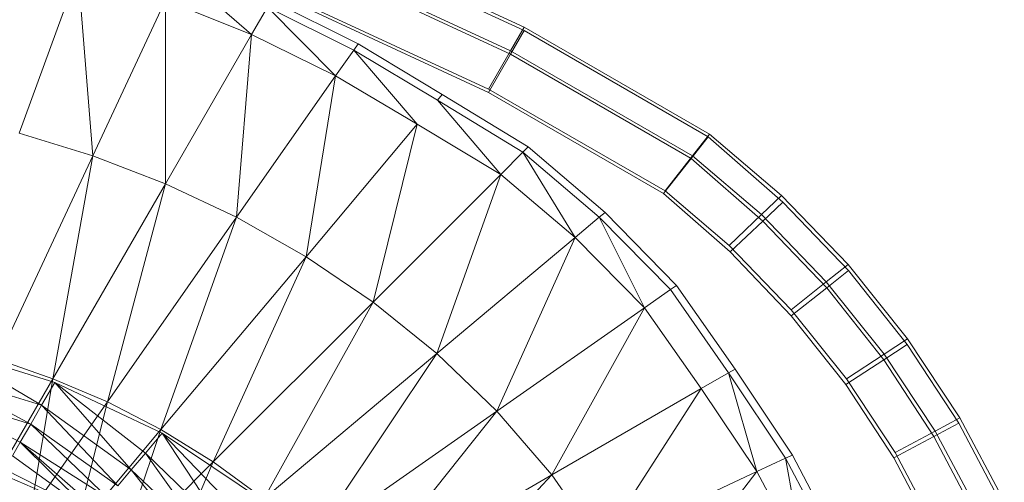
# Model space of a CAD drawing. Header units: metres. Extents: x 397.7 to 427.5, y 12.7 to 28.4.
# Tile 92 of 139: x 408.1106 to 408.265, y 27.3053 to 27.3779. Entities that reach past the tile are written whole.
import ezdxf

# ---------------------------------------------------------------- set-up
doc = ezdxf.new("R2010")
doc.units = ezdxf.units.M
doc.layers.add('A-DETL-____-MBND', color=7, linetype='Continuous', lineweight=18)

# ---------------------------------------------------------------- blocks, each defined once
blk = doc.blocks.new('Family - Inodor P2-153136-05_CLI_AIGUA_P2')
at = {"layer": 'A-DETL-____-MBND', "color": 253, "true_color": 0xaaaaaa}
for p, q in [((0.63706, 0.34544), (0.60692, 0.35938)), ((0.63706, 0.34544), (0.60692, 0.35938)), ((0.60725, 0.35872), (0.63705, 0.34489)), ((0.60725, 0.35872), (0.63705, 0.34489)), ((0.63493, 0.34172), (0.60515, 0.3555)), ((0.63493, 0.34172), (0.60515, 0.3555)), ((0.56708, 0.35412), (0.55786, 0.32879)), ((0.5694, 0.32526), (0.56708, 0.35412)), ((0.58289, 0.3542), (0.59431, 0.34429)), ((0.60549, 0.35484), (0.63492, 0.34118)), ((0.60549, 0.35484), (0.63492, 0.34118)), ((0.5808, 0.34971), (0.5694, 0.32526)), ((0.58079, 0.32087), (0.5808, 0.34971)), ((0.59431, 0.34429), (0.5808, 0.34971)), ((0.59737, 0.3496), (0.61101, 0.34281)), ((0.63148, 0.33571), (0.6023, 0.34921)), ((0.63148, 0.33571), (0.6023, 0.34921)), ((0.59678, 0.34858), (0.59431, 0.34429)), ((0.61033, 0.34184), (0.59678, 0.34858)), ((0.59678, 0.34858), (0.60749, 0.33779)), ((0.63146, 0.33517), (0.60263, 0.34856)), ((0.63146, 0.33517), (0.60263, 0.34856)), ((0.63146, 0.33517), (0.60263, 0.34856)), ((0.60263, 0.34856), (0.63146, 0.33517)), ((0.63492, 0.34118), (0.63705, 0.34489)), ((0.63705, 0.34489), (0.63492, 0.34118)), ((0.63493, 0.34172), (0.63706, 0.34544)), ((0.63706, 0.34544), (0.63493, 0.34172)), ((0.63705, 0.34489), (0.66592, 0.32822)), ((0.63705, 0.34489), (0.66592, 0.32822)), ((0.66612, 0.32867), (0.63706, 0.34544)), ((0.66612, 0.32867), (0.63706, 0.34544)), ((0.59431, 0.34429), (0.58079, 0.32087)), ((0.59196, 0.31561), (0.59431, 0.34429)), ((0.60749, 0.33779), (0.59431, 0.34429)), ((0.61101, 0.34281), (0.61033, 0.34184)), ((0.61101, 0.34281), (0.62421, 0.33489)), ((0.61033, 0.34184), (0.60749, 0.33779)), ((0.62345, 0.33399), (0.61033, 0.34184)), ((0.61033, 0.34184), (0.62027, 0.3302)), ((0.63148, 0.33571), (0.63493, 0.34172)), ((0.63493, 0.34172), (0.63148, 0.33571)), ((0.66346, 0.32527), (0.63493, 0.34172)), ((0.66346, 0.32527), (0.63493, 0.34172)), ((0.63146, 0.33517), (0.63492, 0.34118)), ((0.63492, 0.34118), (0.63146, 0.33517)), ((0.63492, 0.34118), (0.66324, 0.32483)), ((0.63492, 0.34118), (0.66324, 0.32483)), ((0.60749, 0.33779), (0.59196, 0.31561)), ((0.60285, 0.30944), (0.60749, 0.33779)), ((0.62027, 0.3302), (0.60749, 0.33779)), ((0.6589, 0.31933), (0.63146, 0.33517)), ((0.6589, 0.31933), (0.63146, 0.33517)), ((0.6589, 0.31933), (0.63146, 0.33517)), ((0.63146, 0.33517), (0.6589, 0.31933)), ((0.65915, 0.31975), (0.63148, 0.33571)), ((0.65915, 0.31975), (0.63148, 0.33571)), ((0.62421, 0.33489), (0.62345, 0.33399)), ((0.63687, 0.32583), (0.62345, 0.33399)), ((0.62345, 0.33399), (0.63337, 0.32233)), ((0.62421, 0.33489), (0.6377, 0.32667)), ((0.62027, 0.3302), (0.60285, 0.30944)), ((0.61336, 0.30232), (0.62027, 0.3302)), ((0.63337, 0.32233), (0.62027, 0.3302)), ((0.5694, 0.32526), (0.55786, 0.32879)), ((0.66324, 0.32483), (0.66592, 0.32822)), ((0.66592, 0.32822), (0.66324, 0.32483)), ((0.66346, 0.32527), (0.66612, 0.32867)), ((0.66612, 0.32867), (0.66346, 0.32527)), ((0.66592, 0.32822), (0.67764, 0.318)), ((0.66592, 0.32822), (0.67764, 0.318)), ((0.6774, 0.31904), (0.66612, 0.32867)), ((0.6774, 0.31904), (0.66612, 0.32867)), ((0.63687, 0.32583), (0.63337, 0.32233)), ((0.6377, 0.32667), (0.63687, 0.32583)), ((0.64884, 0.31562), (0.63687, 0.32583)), ((0.63687, 0.32583), (0.64505, 0.31244)), ((0.6377, 0.32667), (0.64975, 0.31638)), ((0.5694, 0.32526), (0.55451, 0.29333)), ((0.56314, 0.29031), (0.5694, 0.32526)), ((0.58079, 0.32087), (0.5694, 0.32526)), ((0.6589, 0.31933), (0.66324, 0.32483)), ((0.66324, 0.32483), (0.6589, 0.31933)), ((0.65915, 0.31975), (0.66346, 0.32527)), ((0.66346, 0.32527), (0.65915, 0.31975)), ((0.66324, 0.32483), (0.67448, 0.31502)), ((0.66324, 0.32483), (0.67448, 0.31502)), ((0.67427, 0.31603), (0.66346, 0.32527)), ((0.67427, 0.31603), (0.66346, 0.32527)), ((0.63337, 0.32233), (0.61336, 0.30232)), ((0.62337, 0.29424), (0.63337, 0.32233)), ((0.64505, 0.31244), (0.63337, 0.32233)), ((0.58079, 0.32087), (0.56314, 0.29031)), ((0.57169, 0.28666), (0.58079, 0.32087)), ((0.59196, 0.31561), (0.58079, 0.32087)), ((0.6692, 0.31117), (0.65915, 0.31975)), ((0.6692, 0.31117), (0.65915, 0.31975)), ((0.66938, 0.31019), (0.6589, 0.31933)), ((0.66938, 0.31019), (0.6589, 0.31933)), ((0.66938, 0.31019), (0.6589, 0.31933)), ((0.6589, 0.31933), (0.66938, 0.31019)), ((0.67427, 0.31603), (0.6774, 0.31904)), ((0.6774, 0.31904), (0.67427, 0.31603)), ((0.68784, 0.30823), (0.6774, 0.31904)), ((0.68784, 0.30823), (0.6774, 0.31904)), ((0.67448, 0.31502), (0.67764, 0.318)), ((0.67764, 0.318), (0.67448, 0.31502)), ((0.67764, 0.318), (0.68792, 0.30725)), ((0.67764, 0.318), (0.68792, 0.30725)), ((0.59196, 0.31561), (0.57169, 0.28666)), ((0.5801, 0.28232), (0.59196, 0.31561)), ((0.60285, 0.30944), (0.59196, 0.31561)), ((0.64884, 0.31562), (0.64505, 0.31244)), ((0.64975, 0.31638), (0.64884, 0.31562)), ((0.65998, 0.30427), (0.64884, 0.31562)), ((0.64884, 0.31562), (0.65593, 0.30143)), ((0.64975, 0.31638), (0.66095, 0.30494)), ((0.6692, 0.31117), (0.67427, 0.31603)), ((0.67427, 0.31603), (0.6692, 0.31117)), ((0.66938, 0.31019), (0.67448, 0.31502)), ((0.67448, 0.31502), (0.66938, 0.31019)), ((0.68443, 0.30551), (0.67427, 0.31603)), ((0.68443, 0.30551), (0.67427, 0.31603)), ((0.67448, 0.31502), (0.68449, 0.30455)), ((0.67448, 0.31502), (0.68449, 0.30455)), ((0.64505, 0.31244), (0.62337, 0.29424)), ((0.63275, 0.2852), (0.64505, 0.31244)), ((0.65593, 0.30143), (0.64505, 0.31244)), ((0.6789, 0.30112), (0.6692, 0.31117)), ((0.6789, 0.30112), (0.6692, 0.31117)), ((0.60285, 0.30944), (0.5801, 0.28232)), ((0.58831, 0.27727), (0.60285, 0.30944)), ((0.61336, 0.30232), (0.60285, 0.30944)), ((0.67894, 0.30018), (0.66938, 0.31019)), ((0.67894, 0.30018), (0.66938, 0.31019)), ((0.67894, 0.30018), (0.66938, 0.31019)), ((0.66938, 0.31019), (0.67894, 0.30018)), ((0.68443, 0.30551), (0.68784, 0.30823)), ((0.68784, 0.30823), (0.68443, 0.30551)), ((0.69719, 0.29658), (0.68784, 0.30823)), ((0.69719, 0.29658), (0.68784, 0.30823)), ((0.68449, 0.30455), (0.68792, 0.30725)), ((0.68792, 0.30725), (0.68449, 0.30455)), ((0.68792, 0.30725), (0.69713, 0.29566)), ((0.68792, 0.30725), (0.69713, 0.29566)), ((0.65998, 0.30427), (0.65593, 0.30143)), ((0.66095, 0.30494), (0.65998, 0.30427)), ((0.6691, 0.29122), (0.65998, 0.30427)), ((0.66095, 0.30494), (0.67013, 0.29181)), ((0.6789, 0.30112), (0.68443, 0.30551)), ((0.68443, 0.30551), (0.6789, 0.30112)), ((0.67894, 0.30018), (0.68449, 0.30455)), ((0.68449, 0.30455), (0.67894, 0.30018)), ((0.69353, 0.29417), (0.68443, 0.30551)), ((0.69353, 0.29417), (0.68443, 0.30551)), ((0.68449, 0.30455), (0.69346, 0.29326)), ((0.68449, 0.30455), (0.69346, 0.29326)), ((0.61336, 0.30232), (0.58831, 0.27727)), ((0.59623, 0.27147), (0.61336, 0.30232)), ((0.62337, 0.29424), (0.61336, 0.30232)), ((0.65593, 0.30143), (0.63275, 0.2852)), ((0.64137, 0.27521), (0.65593, 0.30143)), ((0.66482, 0.28875), (0.65593, 0.30143)), ((0.6876, 0.29028), (0.6789, 0.30112)), ((0.6876, 0.29028), (0.6789, 0.30112)), ((0.68752, 0.28939), (0.67894, 0.30018)), ((0.68752, 0.28939), (0.67894, 0.30018)), ((0.68752, 0.28939), (0.67894, 0.30018)), ((0.67894, 0.30018), (0.68752, 0.28939)), ((0.69353, 0.29417), (0.69719, 0.29658)), ((0.69719, 0.29658), (0.69353, 0.29417)), ((0.70537, 0.28418), (0.69719, 0.29658)), ((0.70537, 0.28418), (0.69719, 0.29658)), ((0.56138, 0.28614), (0.54623, 0.29507)), ((0.56343, 0.28969), (0.54623, 0.29507)), ((0.56138, 0.28614), (0.54623, 0.29507)), ((0.69346, 0.29326), (0.69713, 0.29566)), ((0.69713, 0.29566), (0.69346, 0.29326)), ((0.69713, 0.29566), (0.70519, 0.28332)), ((0.69713, 0.29566), (0.70519, 0.28332)), ((0.62337, 0.29424), (0.59623, 0.27147)), ((0.60374, 0.26489), (0.62337, 0.29424)), ((0.63275, 0.2852), (0.62337, 0.29424)), ((0.6876, 0.29028), (0.69353, 0.29417)), ((0.69353, 0.29417), (0.6876, 0.29028)), ((0.7015, 0.28209), (0.69353, 0.29417)), ((0.7015, 0.28209), (0.69353, 0.29417)), ((0.56314, 0.29031), (0.55451, 0.29333)), ((0.68752, 0.28939), (0.69346, 0.29326)), ((0.69346, 0.29326), (0.68752, 0.28939)), ((0.69346, 0.29326), (0.70131, 0.28125)), ((0.69346, 0.29326), (0.70131, 0.28125)), ((0.56138, 0.28614), (0.54482, 0.29122)), ((0.55967, 0.28318), (0.54482, 0.29122)), ((0.56138, 0.28614), (0.54482, 0.29122)), ((0.55967, 0.28318), (0.54482, 0.29122)), ((0.56314, 0.29031), (0.55265, 0.27214)), ((0.55962, 0.26942), (0.56314, 0.29031)), ((0.57169, 0.28666), (0.56314, 0.29031)), ((0.6691, 0.29122), (0.66482, 0.28875)), ((0.67013, 0.29181), (0.6691, 0.29122)), ((0.67804, 0.27783), (0.6691, 0.29122)), ((0.6691, 0.29122), (0.67355, 0.27574)), ((0.67013, 0.29181), (0.67911, 0.27833)), ((0.69523, 0.27872), (0.6876, 0.29028)), ((0.69523, 0.27872), (0.6876, 0.29028)), ((0.56343, 0.28969), (0.56138, 0.28614)), ((0.56138, 0.28614), (0.56343, 0.28969)), ((0.57545, 0.27602), (0.56343, 0.28969)), ((0.58028, 0.28178), (0.56343, 0.28969)), ((0.57765, 0.27864), (0.56343, 0.28969)), ((0.57765, 0.27864), (0.56343, 0.28969)), ((0.57545, 0.27602), (0.56343, 0.28969)), ((0.66482, 0.28875), (0.64137, 0.27521)), ((0.64904, 0.26431), (0.66482, 0.28875)), ((0.67355, 0.27574), (0.66482, 0.28875)), ((0.69502, 0.27791), (0.68752, 0.28939)), ((0.69502, 0.27791), (0.68752, 0.28939)), ((0.69502, 0.27791), (0.68752, 0.28939)), ((0.68752, 0.28939), (0.69502, 0.27791)), ((0.55967, 0.28318), (0.54366, 0.28801)), ((0.55967, 0.28318), (0.54366, 0.28801)), ((0.55803, 0.28034), (0.54366, 0.28801)), ((0.55803, 0.28034), (0.54366, 0.28801)), ((0.57169, 0.28666), (0.55962, 0.26942)), ((0.56138, 0.28614), (0.55967, 0.28318)), ((0.55967, 0.28318), (0.56138, 0.28614)), ((0.57545, 0.27602), (0.56138, 0.28614)), ((0.57334, 0.27351), (0.56138, 0.28614)), ((0.57545, 0.27602), (0.56138, 0.28614)), ((0.57334, 0.27351), (0.56138, 0.28614)), ((0.56654, 0.26617), (0.57169, 0.28666)), ((0.5801, 0.28232), (0.57169, 0.28666)), ((0.63275, 0.2852), (0.60374, 0.26489)), ((0.61073, 0.25752), (0.63275, 0.2852)), ((0.64137, 0.27521), (0.63275, 0.2852)), ((0.7015, 0.28209), (0.70537, 0.28418)), ((0.70537, 0.28418), (0.7015, 0.28209)), ((0.71234, 0.27111), (0.70537, 0.28418)), ((0.71234, 0.27111), (0.70537, 0.28418)), ((0.55967, 0.28318), (0.55803, 0.28034)), ((0.55803, 0.28034), (0.55967, 0.28318)), ((0.57334, 0.27351), (0.55967, 0.28318)), ((0.57178, 0.27164), (0.55967, 0.28318)), ((0.57334, 0.27351), (0.55967, 0.28318)), ((0.57178, 0.27164), (0.55967, 0.28318)), ((0.70131, 0.28125), (0.70519, 0.28332)), ((0.70519, 0.28332), (0.70131, 0.28125)), ((0.70519, 0.28332), (0.71205, 0.27034)), ((0.70519, 0.28332), (0.71205, 0.27034)), ((0.5801, 0.28232), (0.56654, 0.26617)), ((0.57337, 0.26233), (0.5801, 0.28232)), ((0.58028, 0.28178), (0.57765, 0.27864)), ((0.57765, 0.27864), (0.58028, 0.28178)), ((0.58831, 0.27727), (0.5801, 0.28232)), ((0.59057, 0.26619), (0.58028, 0.28178)), ((0.59633, 0.27102), (0.58028, 0.28178)), ((0.59319, 0.26839), (0.58028, 0.28178)), ((0.59319, 0.26839), (0.58028, 0.28178)), ((0.59057, 0.26619), (0.58028, 0.28178)), ((0.69502, 0.27791), (0.70131, 0.28125)), ((0.70131, 0.28125), (0.69502, 0.27791)), ((0.69523, 0.27872), (0.7015, 0.28209)), ((0.7015, 0.28209), (0.69523, 0.27872)), ((0.70131, 0.28125), (0.70799, 0.26861)), ((0.70131, 0.28125), (0.70799, 0.26861)), ((0.70828, 0.26938), (0.7015, 0.28209)), ((0.70828, 0.26938), (0.7015, 0.28209)), ((0.55803, 0.28034), (0.55681, 0.27823)), ((0.55681, 0.27823), (0.55803, 0.28034)), ((0.57178, 0.27164), (0.55803, 0.28034)), ((0.56951, 0.26903), (0.55803, 0.28034)), ((0.57178, 0.27164), (0.55803, 0.28034)), ((0.5702, 0.26976), (0.55803, 0.28034)), ((0.5702, 0.26976), (0.55803, 0.28034)), ((0.56951, 0.26903), (0.55803, 0.28034)), ((0.56951, 0.26903), (0.55681, 0.27823)), ((0.56951, 0.26903), (0.55681, 0.27823)), ((0.57765, 0.27864), (0.57545, 0.27602)), ((0.57545, 0.27602), (0.57765, 0.27864)), ((0.59057, 0.26619), (0.57765, 0.27864)), ((0.58806, 0.26408), (0.57765, 0.27864)), ((0.59057, 0.26619), (0.57765, 0.27864)), ((0.58806, 0.26408), (0.57765, 0.27864)), ((0.67911, 0.27833), (0.67804, 0.27783)), ((0.67911, 0.27833), (0.68675, 0.2639)), ((0.70172, 0.26656), (0.69523, 0.27872)), ((0.70172, 0.26656), (0.69523, 0.27872)), ((0.58831, 0.27727), (0.57337, 0.26233)), ((0.58003, 0.25788), (0.58831, 0.27727)), ((0.59623, 0.27147), (0.58831, 0.27727)), ((0.67804, 0.27783), (0.67355, 0.27574)), ((0.68564, 0.2635), (0.67804, 0.27783)), ((0.67804, 0.27783), (0.68099, 0.2618)), ((0.70141, 0.26582), (0.69502, 0.27791)), ((0.70141, 0.26582), (0.69502, 0.27791)), ((0.70141, 0.26582), (0.69502, 0.27791)), ((0.69502, 0.27791), (0.70141, 0.26582)), ((0.56962, 0.26907), (0.55513, 0.27532)), ((0.56951, 0.26903), (0.55558, 0.27611)), ((0.56951, 0.26903), (0.55558, 0.27611)), ((0.57545, 0.27602), (0.57334, 0.27351)), ((0.57334, 0.27351), (0.57545, 0.27602)), ((0.58806, 0.26408), (0.57545, 0.27602)), ((0.58619, 0.26252), (0.57545, 0.27602)), ((0.58806, 0.26408), (0.57545, 0.27602)), ((0.58619, 0.26252), (0.57545, 0.27602)), ((0.64137, 0.27521), (0.61073, 0.25752)), ((0.61704, 0.24938), (0.64137, 0.27521)), ((0.64904, 0.26431), (0.64137, 0.27521)), ((0.67355, 0.27574), (0.64904, 0.26431)), ((0.67355, 0.27574), (0.65562, 0.25257)), ((0.68099, 0.2618), (0.67355, 0.27574))]:
    blk.add_line(p, q, dxfattribs=at)
blk = doc.blocks.new('LONDR55-XX_ZZ-ARQ-CAA-M3D-Londres55_ifc-1-05_CLI_AIGUA_P2')
at = {"layer": 'A-DETL-____-MBND', "color": 253, "lineweight": 18, "true_color": 0xaaaaaa}
blk.add_blockref('Family - Inodor P2-153136-05_CLI_AIGUA_P2', (407.55268, 27.03126), dxfattribs=at)

msp = doc.modelspace()

# ---------------------------------------------------------------- block references
at = {"lineweight": 5}
msp.add_blockref('LONDR55-XX_ZZ-ARQ-CAA-M3D-Londres55_ifc-1-05_CLI_AIGUA_P2', (0, 0), dxfattribs=at)

doc.saveas('drawing.dxf')
